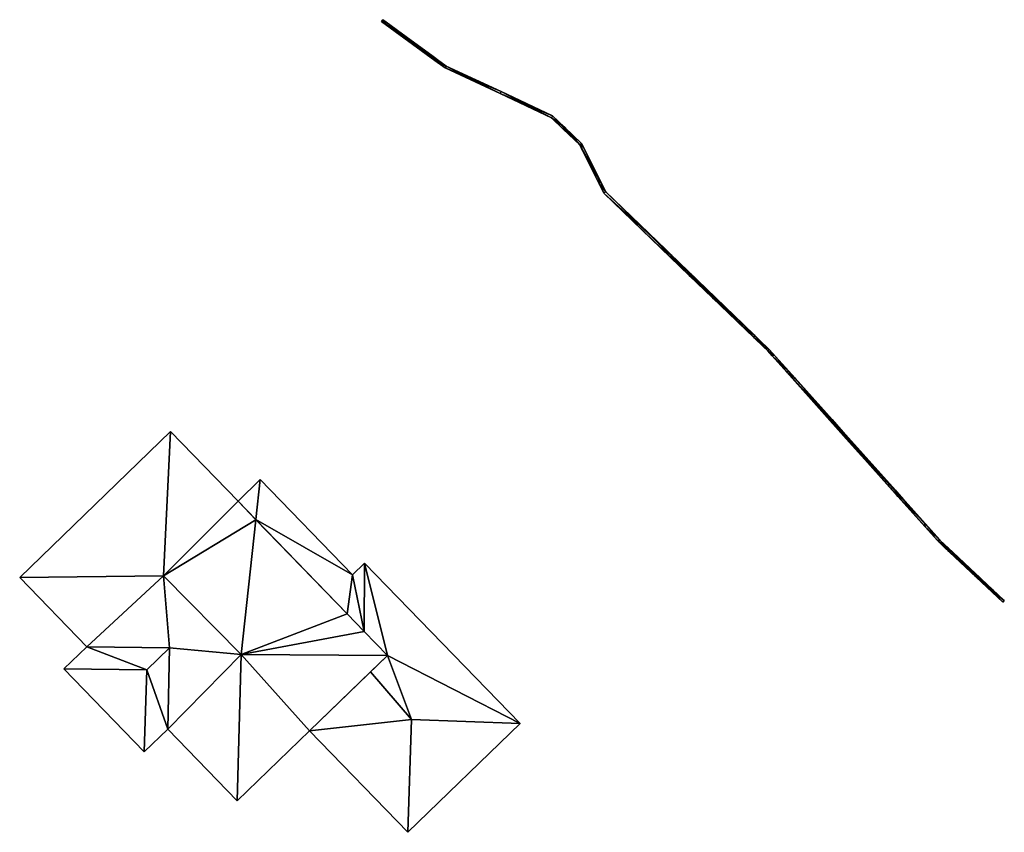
# Model space of a CAD drawing. Header units: metres. Extents: x 78856 to 79864, y 1316994 to 1318196.
# Tile 4 of 11: x 79594 to 79639, y 1317226 to 1317263. Entities that reach past the tile are written whole.
import ezdxf

# ---------------------------------------------------------------- set-up
doc = ezdxf.new("R2010")
doc.units = ezdxf.units.M
doc.layers.add('Eks_Bygging', color=253, linetype='Continuous')
doc.layers.add('Eks_Gjerde', color=253, linetype='Continuous')

msp = doc.modelspace()

# ---------------------------------------------------------------- meshes
at = {"layer": 'Eks_Bygging'}
mesh = msp.add_polyface(dxfattribs=at)
corners = [(79600.496, 1317244.436, 49.63), (79593.556, 1317237.717, 49.63), (79593.556, 1317237.717, 42.675), (79600.496, 1317244.436, 42.675), (79600.181, 1317237.781, 51.68), (79600.181, 1317237.781, 42.675)]
mesh.append_faces([[corners[k] for k in face] for face in [(0, 1, 2), (0, 2, 3), (1, 4, 5), (2, 1, 5), (5, 4, 0), (5, 0, 3)]])
mesh = msp.add_polyface(dxfattribs=at)
corners = [(79600.496, 1317244.436, 42.675), (79593.556, 1317237.717, 42.675), (79600.181, 1317237.781, 42.675)]
mesh.append_faces([[corners[k] for k in face] for face in [(0, 1, 2)]])
mesh = msp.add_polyface(dxfattribs=at)
corners = [(79600.496, 1317244.436, 49.63), (79593.556, 1317237.717, 49.63), (79600.181, 1317237.781, 51.68)]
mesh.append_faces([[corners[k] for k in face] for face in [(0, 1, 2)]])
mesh = msp.add_polyface(dxfattribs=at)
corners = [(79603.612, 1317241.218, 49.63), (79600.496, 1317244.436, 49.63), (79600.496, 1317244.436, 42.744), (79603.612, 1317241.218, 42.744), (79600.181, 1317237.781, 51.68), (79600.181, 1317237.781, 42.744), (79603.748, 1317234.167, 51.72), (79603.748, 1317234.167, 42.744), (79610.479, 1317234.126, 49.748), (79610.479, 1317234.126, 42.744), (79609.41, 1317235.22, 48.02), (79609.41, 1317235.22, 42.744), (79608.625, 1317236.039, 47.42), (79608.625, 1317236.039, 42.744), (79604.428, 1317240.371, 47.65), (79604.428, 1317240.371, 42.744)]
mesh.append_faces([[corners[k] for k in face] for face in [(3, 0, 1), (3, 1, 2), (1, 4, 5), (2, 1, 5), (4, 6, 7), (5, 4, 7), (7, 6, 8), (7, 8, 9), (9, 8, 10), (9, 10, 11), (11, 10, 12), (11, 12, 13), (12, 14, 15), (12, 15, 13), (14, 0, 3), (15, 14, 3)]])
mesh = msp.add_polyface(dxfattribs=at)
corners = [(79604.428, 1317240.371, 42.744), (79600.181, 1317237.781, 42.744), (79603.748, 1317234.167, 42.744), (79603.612, 1317241.218, 42.744), (79600.496, 1317244.436, 42.744), (79608.625, 1317236.039, 42.744), (79609.41, 1317235.22, 42.744), (79610.479, 1317234.126, 42.744)]
mesh.append_faces([[corners[k] for k in face] for face in [(0, 1, 2), (1, 0, 3), (1, 3, 4), (2, 5, 0), (2, 6, 5), (2, 7, 6)]])
mesh = msp.add_polyface(dxfattribs=at)
corners = [(79604.428, 1317240.371, 47.65), (79600.181, 1317237.781, 51.68), (79603.748, 1317234.167, 51.72), (79603.612, 1317241.218, 49.63), (79600.496, 1317244.436, 49.63), (79608.625, 1317236.039, 47.42), (79609.41, 1317235.22, 48.02), (79610.479, 1317234.126, 49.748)]
mesh.append_faces([[corners[k] for k in face] for face in [(0, 1, 2), (1, 0, 3), (1, 3, 4), (2, 5, 0), (2, 6, 5), (2, 7, 6)]])
mesh = msp.add_polyface(dxfattribs=at)
corners = [(79604.63, 1317242.214, 46.84), (79603.612, 1317241.218, 46.84), (79603.612, 1317241.218, 42.764), (79604.63, 1317242.214, 42.764), (79604.429, 1317240.375, 47.65), (79604.429, 1317240.375, 42.764)]
mesh.append_faces([[corners[k] for k in face] for face in [(0, 1, 2), (3, 0, 2), (1, 4, 5), (2, 1, 5), (5, 4, 0), (5, 0, 3)]])
mesh = msp.add_polyface(dxfattribs=at)
corners = [(79604.429, 1317240.375, 42.764), (79604.63, 1317242.214, 42.764), (79603.612, 1317241.218, 42.764)]
mesh.append_faces([[corners[k] for k in face] for face in [(0, 1, 2)]])
mesh = msp.add_polyface(dxfattribs=at)
corners = [(79604.429, 1317240.375, 47.65), (79604.63, 1317242.214, 46.84), (79603.612, 1317241.218, 46.84)]
mesh.append_faces([[corners[k] for k in face] for face in [(0, 1, 2)]])
mesh = msp.add_polyface(dxfattribs=at)
corners = [(79608.869, 1317237.835, 46.84), (79604.63, 1317242.214, 46.84), (79604.63, 1317242.214, 42.781), (79608.869, 1317237.835, 42.781), (79604.429, 1317240.375, 47.65), (79604.429, 1317240.375, 42.781), (79608.625, 1317236.041, 47.42), (79608.625, 1317236.041, 42.781)]
mesh.append_faces([[corners[k] for k in face] for face in [(3, 0, 1), (2, 3, 1), (1, 4, 5), (2, 1, 5), (5, 4, 6), (7, 5, 6), (7, 6, 0), (7, 0, 3)]])
mesh = msp.add_polyface(dxfattribs=at)
corners = [(79608.869, 1317237.835, 42.781), (79604.63, 1317242.214, 42.781), (79604.429, 1317240.375, 42.781), (79608.625, 1317236.041, 42.781)]
mesh.append_faces([[corners[k] for k in face] for face in [(0, 1, 2), (2, 3, 0)]])
mesh = msp.add_polyface(dxfattribs=at)
corners = [(79608.869, 1317237.835, 46.84), (79604.63, 1317242.214, 46.84), (79604.429, 1317240.375, 47.65), (79608.625, 1317236.041, 47.42)]
mesh.append_faces([[corners[k] for k in face] for face in [(0, 1, 2), (2, 3, 0)]])
mesh = msp.add_polyface(dxfattribs=at)
corners = [(79603.612, 1317241.218, 46.84), (79604.428, 1317240.371, 47.65), (79604.428, 1317240.371, 42.776), (79603.612, 1317241.218, 42.776), (79604.429, 1317240.375, 47.65), (79604.429, 1317240.375, 42.776)]
mesh.append_faces([[corners[k] for k in face] for face in [(0, 1, 2), (3, 0, 2), (2, 1, 4), (2, 4, 5), (5, 4, 0), (5, 0, 3)]])
mesh = msp.add_polyface(dxfattribs=at)
corners = [(79603.612, 1317241.218, 42.776), (79604.428, 1317240.371, 42.776), (79604.429, 1317240.375, 42.776)]
mesh.append_faces([[corners[k] for k in face] for face in [(0, 1, 2)]])
mesh = msp.add_polyface(dxfattribs=at)
corners = [(79603.612, 1317241.218, 46.84), (79604.428, 1317240.371, 47.65), (79604.429, 1317240.375, 47.65)]
mesh.append_faces([[corners[k] for k in face] for face in [(0, 1, 2)]])
mesh = msp.add_polyface(dxfattribs=at)
corners = [(79608.625, 1317236.039, 47.42), (79608.625, 1317236.041, 47.42), (79608.625, 1317236.041, 42.784), (79608.625, 1317236.039, 42.784), (79604.429, 1317240.375, 47.65), (79604.429, 1317240.375, 42.784), (79604.428, 1317240.371, 47.65), (79604.428, 1317240.371, 42.784)]
mesh.append_faces([[corners[k] for k in face] for face in [(3, 0, 1), (3, 1, 2), (1, 4, 5), (1, 5, 2), (5, 4, 6), (5, 6, 7), (7, 6, 0), (3, 7, 0)]])
mesh = msp.add_polyface(dxfattribs=at)
corners = [(79608.625, 1317236.041, 42.784), (79604.429, 1317240.375, 42.784), (79604.428, 1317240.371, 42.784), (79608.625, 1317236.039, 42.784)]
mesh.append_faces([[corners[k] for k in face] for face in [(0, 1, 2), (2, 3, 0)]])
mesh = msp.add_polyface(dxfattribs=at)
corners = [(79608.625, 1317236.041, 47.42), (79604.429, 1317240.375, 47.65), (79604.428, 1317240.371, 47.65), (79608.625, 1317236.039, 47.42)]
mesh.append_faces([[corners[k] for k in face] for face in [(0, 1, 2), (2, 3, 0)]])
mesh = msp.add_polyface(dxfattribs=at)
corners = [(79609.421, 1317238.375, 46.85), (79608.869, 1317237.835, 46.84), (79608.869, 1317237.835, 42.77), (79609.421, 1317238.375, 42.77), (79608.625, 1317236.041, 47.42), (79608.625, 1317236.041, 42.77), (79609.41, 1317235.231, 48.02), (79609.41, 1317235.231, 42.77)]
mesh.append_faces([[corners[k] for k in face] for face in [(3, 0, 1), (3, 1, 2), (1, 4, 5), (2, 1, 5), (4, 6, 7), (5, 4, 7), (7, 6, 0), (7, 0, 3)]])
mesh = msp.add_polyface(dxfattribs=at)
corners = [(79608.625, 1317236.041, 42.77), (79609.41, 1317235.231, 42.77), (79608.869, 1317237.835, 42.77), (79609.421, 1317238.375, 42.77)]
mesh.append_faces([[corners[k] for k in face] for face in [(0, 1, 2), (1, 3, 2)]])
mesh = msp.add_polyface(dxfattribs=at)
corners = [(79608.625, 1317236.041, 47.42), (79609.41, 1317235.231, 48.02), (79608.869, 1317237.835, 46.84), (79609.421, 1317238.375, 46.85)]
mesh.append_faces([[corners[k] for k in face] for face in [(0, 1, 2), (1, 3, 2)]])
mesh = msp.add_polyface(dxfattribs=at)
corners = [(79616.585, 1317230.987, 46.85), (79609.421, 1317238.375, 46.85), (79609.421, 1317238.375, 42.734), (79616.585, 1317230.987, 42.734), (79609.41, 1317235.231, 48.02), (79609.41, 1317235.231, 42.734), (79610.479, 1317234.126, 48.02), (79610.479, 1317234.126, 42.734), (79609.699, 1317233.363, 48.44), (79609.699, 1317233.363, 42.734), (79611.588, 1317231.171, 48.45), (79611.588, 1317231.171, 42.734)]
mesh.append_faces([[corners[k] for k in face] for face in [(3, 0, 1), (2, 3, 1), (1, 4, 5), (2, 1, 5), (5, 4, 6), (5, 6, 7), (6, 8, 9), (7, 6, 9), (8, 10, 11), (9, 8, 11), (11, 10, 0), (3, 11, 0)]])
mesh = msp.add_polyface(dxfattribs=at)
corners = [(79611.588, 1317231.171, 42.734), (79616.585, 1317230.987, 42.734), (79610.479, 1317234.126, 42.734), (79609.421, 1317238.375, 42.734), (79609.41, 1317235.231, 42.734), (79609.699, 1317233.363, 42.734)]
mesh.append_faces([[corners[k] for k in face] for face in [(0, 1, 2), (2, 3, 4), (1, 3, 2), (0, 2, 5)]])
mesh = msp.add_polyface(dxfattribs=at)
corners = [(79611.588, 1317231.171, 48.45), (79616.585, 1317230.987, 46.85), (79610.479, 1317234.126, 48.02), (79609.421, 1317238.375, 46.85), (79609.41, 1317235.231, 48.02), (79609.699, 1317233.363, 48.44)]
mesh.append_faces([[corners[k] for k in face] for face in [(0, 1, 2), (2, 3, 4), (1, 3, 2), (0, 2, 5)]])
mesh = msp.add_polyface(dxfattribs=at)
corners = [(79593.556, 1317237.717, 49.63), (79596.651, 1317234.518, 49.63), (79596.651, 1317234.518, 42.654), (79593.556, 1317237.717, 42.654), (79600.457, 1317234.481, 50.79), (79600.457, 1317234.481, 42.654), (79600.377, 1317230.732, 49.64), (79600.377, 1317230.732, 42.654), (79603.568, 1317227.428, 49.64), (79603.568, 1317227.428, 42.654), (79603.748, 1317234.167, 51.72), (79603.748, 1317234.167, 42.654), (79600.181, 1317237.781, 51.68), (79600.181, 1317237.781, 42.654)]
mesh.append_faces([[corners[k] for k in face] for face in [(0, 1, 2), (3, 0, 2), (1, 4, 5), (2, 1, 5), (5, 4, 6), (5, 6, 7), (7, 6, 8), (7, 8, 9), (8, 10, 11), (9, 8, 11), (11, 10, 12), (11, 12, 13), (13, 12, 0), (13, 0, 3)]])
mesh = msp.add_polyface(dxfattribs=at)
corners = [(79596.651, 1317234.518, 42.654), (79600.457, 1317234.481, 42.654), (79600.181, 1317237.781, 42.654), (79593.556, 1317237.717, 42.654), (79600.377, 1317230.732, 42.654), (79603.748, 1317234.167, 42.654), (79603.568, 1317227.428, 42.654)]
mesh.append_faces([[corners[k] for k in face] for face in [(0, 1, 2), (0, 2, 3), (4, 5, 1), (5, 4, 6), (5, 2, 1)]])
mesh = msp.add_polyface(dxfattribs=at)
corners = [(79596.651, 1317234.518, 49.63), (79600.457, 1317234.481, 50.79), (79600.181, 1317237.781, 51.68), (79593.556, 1317237.717, 49.63), (79600.377, 1317230.732, 49.64), (79603.748, 1317234.167, 51.72), (79603.568, 1317227.428, 49.64)]
mesh.append_faces([[corners[k] for k in face] for face in [(0, 1, 2), (0, 2, 3), (4, 5, 1), (5, 4, 6), (5, 2, 1)]])
mesh = msp.add_polyface(dxfattribs=at)
corners = [(79609.41, 1317235.22, 48.02), (79609.41, 1317235.231, 48.02), (79609.41, 1317235.231, 42.794), (79609.41, 1317235.22, 42.794), (79608.625, 1317236.041, 47.42), (79608.625, 1317236.041, 42.794), (79608.625, 1317236.039, 47.42), (79608.625, 1317236.039, 42.794)]
mesh.append_faces([[corners[k] for k in face] for face in [(3, 0, 1), (3, 1, 2), (2, 1, 4), (2, 4, 5), (5, 4, 6), (5, 6, 7), (6, 0, 3), (7, 6, 3)]])
mesh = msp.add_polyface(dxfattribs=at)
corners = [(79609.41, 1317235.231, 42.794), (79608.625, 1317236.041, 42.794), (79608.625, 1317236.039, 42.794), (79609.41, 1317235.22, 42.794)]
mesh.append_faces([[corners[k] for k in face] for face in [(0, 1, 2), (2, 3, 0)]])
mesh = msp.add_polyface(dxfattribs=at)
corners = [(79609.41, 1317235.231, 48.02), (79608.625, 1317236.041, 47.42), (79608.625, 1317236.039, 47.42), (79609.41, 1317235.22, 48.02)]
mesh.append_faces([[corners[k] for k in face] for face in [(0, 1, 2), (2, 3, 0)]])
mesh = msp.add_polyface(dxfattribs=at)
corners = [(79609.41, 1317235.231, 48.02), (79609.41, 1317235.22, 48.02), (79609.41, 1317235.22, 42.807), (79609.41, 1317235.231, 42.807), (79610.479, 1317234.126, 48.02), (79610.479, 1317234.126, 42.807)]
mesh.append_faces([[corners[k] for k in face] for face in [(3, 0, 1), (3, 1, 2), (2, 1, 4), (2, 4, 5), (4, 0, 3), (5, 4, 3)]])
mesh = msp.add_polyface(dxfattribs=at)
corners = [(79610.479, 1317234.126, 42.807), (79609.41, 1317235.231, 42.807), (79609.41, 1317235.22, 42.807)]
mesh.append_faces([[corners[k] for k in face] for face in [(0, 1, 2)]])
mesh = msp.add_polyface(dxfattribs=at)
corners = [(79610.479, 1317234.126, 48.02), (79609.41, 1317235.231, 48.02), (79609.41, 1317235.22, 48.02)]
mesh.append_faces([[corners[k] for k in face] for face in [(0, 1, 2)]])
mesh = msp.add_polyface(dxfattribs=at)
corners = [(79596.651, 1317234.518, 49.63), (79595.593, 1317233.501, 49.63), (79595.593, 1317233.501, 42.671), (79596.651, 1317234.518, 42.671), (79599.41, 1317233.464, 50.85), (79599.41, 1317233.464, 42.671), (79600.457, 1317234.481, 50.79), (79600.457, 1317234.481, 42.671)]
mesh.append_faces([[corners[k] for k in face] for face in [(3, 0, 1), (3, 1, 2), (1, 4, 5), (2, 1, 5), (5, 4, 6), (5, 6, 7), (7, 6, 0), (7, 0, 3)]])
mesh = msp.add_polyface(dxfattribs=at)
corners = [(79595.593, 1317233.501, 42.671), (79599.41, 1317233.464, 42.671), (79596.651, 1317234.518, 42.671), (79600.457, 1317234.481, 42.671)]
mesh.append_faces([[corners[k] for k in face] for face in [(0, 1, 2), (1, 3, 2)]])
mesh = msp.add_polyface(dxfattribs=at)
corners = [(79595.593, 1317233.501, 49.63), (79599.41, 1317233.464, 50.85), (79596.651, 1317234.518, 49.63), (79600.457, 1317234.481, 50.79)]
mesh.append_faces([[corners[k] for k in face] for face in [(0, 1, 2), (1, 3, 2)]])
mesh = msp.add_polyface(dxfattribs=at)
corners = [(79599.282, 1317229.683, 49.64), (79600.377, 1317230.732, 49.64), (79600.377, 1317230.732, 42.685), (79599.282, 1317229.683, 42.685), (79600.457, 1317234.481, 50.79), (79600.457, 1317234.481, 42.685), (79599.41, 1317233.464, 50.85), (79599.41, 1317233.464, 42.685)]
mesh.append_faces([[corners[k] for k in face] for face in [(3, 0, 1), (3, 1, 2), (1, 4, 5), (2, 1, 5), (4, 6, 7), (5, 4, 7), (7, 6, 0), (7, 0, 3)]])
mesh = msp.add_polyface(dxfattribs=at)
corners = [(79599.282, 1317229.683, 42.685), (79600.377, 1317230.732, 42.685), (79599.41, 1317233.464, 42.685), (79600.457, 1317234.481, 42.685)]
mesh.append_faces([[corners[k] for k in face] for face in [(0, 1, 2), (1, 3, 2)]])
mesh = msp.add_polyface(dxfattribs=at)
corners = [(79599.282, 1317229.683, 49.64), (79600.377, 1317230.732, 49.64), (79599.41, 1317233.464, 50.85), (79600.457, 1317234.481, 50.79)]
mesh.append_faces([[corners[k] for k in face] for face in [(0, 1, 2), (1, 3, 2)]])
mesh = msp.add_polyface(dxfattribs=at)
corners = [(79603.568, 1317227.428, 49.64), (79606.89, 1317230.65, 49.63), (79606.89, 1317230.65, 42.678), (79603.568, 1317227.428, 42.678), (79610.479, 1317234.126, 49.61), (79610.479, 1317234.126, 42.678), (79603.748, 1317234.167, 51.72), (79603.748, 1317234.167, 42.678)]
mesh.append_faces([[corners[k] for k in face] for face in [(3, 0, 1), (3, 1, 2), (2, 1, 4), (2, 4, 5), (4, 6, 7), (5, 4, 7), (7, 6, 0), (7, 0, 3)]])
mesh = msp.add_polyface(dxfattribs=at)
corners = [(79610.479, 1317234.126, 42.678), (79603.748, 1317234.167, 42.678), (79606.89, 1317230.65, 42.678), (79603.568, 1317227.428, 42.678)]
mesh.append_faces([[corners[k] for k in face] for face in [(0, 1, 2), (3, 2, 1)]])
mesh = msp.add_polyface(dxfattribs=at)
corners = [(79610.479, 1317234.126, 49.61), (79603.748, 1317234.167, 51.72), (79606.89, 1317230.65, 49.63), (79603.568, 1317227.428, 49.64)]
mesh.append_faces([[corners[k] for k in face] for face in [(0, 1, 2), (3, 2, 1)]])
mesh = msp.add_polyface(dxfattribs=at)
corners = [(79606.89, 1317230.65, 46.84), (79609.699, 1317233.363, 48.44), (79609.699, 1317233.363, 42.787), (79606.89, 1317230.65, 42.787), (79610.479, 1317234.126, 48.02), (79610.479, 1317234.126, 42.787)]
mesh.append_faces([[corners[k] for k in face] for face in [(0, 1, 2), (3, 0, 2), (2, 1, 4), (2, 4, 5), (5, 4, 0), (3, 5, 0)]])
mesh = msp.add_polyface(dxfattribs=at)
corners = [(79610.479, 1317234.126, 42.787), (79606.89, 1317230.65, 42.787), (79609.699, 1317233.363, 42.787)]
mesh.append_faces([[corners[k] for k in face] for face in [(0, 1, 2)]])
mesh = msp.add_polyface(dxfattribs=at)
corners = [(79610.479, 1317234.126, 48.02), (79606.89, 1317230.65, 46.84), (79609.699, 1317233.363, 48.44)]
mesh.append_faces([[corners[k] for k in face] for face in [(0, 1, 2)]])
mesh = msp.add_polyface(dxfattribs=at)
corners = [(79595.593, 1317233.501, 49.63), (79599.282, 1317229.683, 49.64), (79599.282, 1317229.683, 42.662), (79595.593, 1317233.501, 42.662), (79599.41, 1317233.464, 50.85), (79599.41, 1317233.464, 42.662)]
mesh.append_faces([[corners[k] for k in face] for face in [(0, 1, 2), (3, 0, 2), (1, 4, 5), (2, 1, 5), (5, 4, 0), (5, 0, 3)]])
mesh = msp.add_polyface(dxfattribs=at)
corners = [(79599.282, 1317229.683, 42.662), (79599.41, 1317233.464, 42.662), (79595.593, 1317233.501, 42.662)]
mesh.append_faces([[corners[k] for k in face] for face in [(0, 1, 2)]])
mesh = msp.add_polyface(dxfattribs=at)
corners = [(79599.282, 1317229.683, 49.64), (79599.41, 1317233.464, 50.85), (79595.593, 1317233.501, 49.63)]
mesh.append_faces([[corners[k] for k in face] for face in [(0, 1, 2)]])
mesh = msp.add_polyface(dxfattribs=at)
corners = [(79606.89, 1317230.65, 46.84), (79611.415, 1317225.985, 46.85), (79611.415, 1317225.985, 42.74), (79606.89, 1317230.65, 42.74), (79611.588, 1317231.171, 48.45), (79611.588, 1317231.171, 42.74), (79609.699, 1317233.363, 48.44), (79609.699, 1317233.363, 42.74)]
mesh.append_faces([[corners[k] for k in face] for face in [(0, 1, 2), (0, 2, 3), (1, 4, 5), (1, 5, 2), (5, 4, 6), (5, 6, 7), (7, 6, 0), (7, 0, 3)]])
mesh = msp.add_polyface(dxfattribs=at)
corners = [(79606.89, 1317230.65, 42.74), (79611.588, 1317231.171, 42.74), (79609.699, 1317233.363, 42.74), (79611.415, 1317225.985, 42.74)]
mesh.append_faces([[corners[k] for k in face] for face in [(0, 1, 2), (1, 0, 3)]])
mesh = msp.add_polyface(dxfattribs=at)
corners = [(79606.89, 1317230.65, 46.84), (79611.588, 1317231.171, 48.45), (79609.699, 1317233.363, 48.44), (79611.415, 1317225.985, 46.85)]
mesh.append_faces([[corners[k] for k in face] for face in [(0, 1, 2), (1, 0, 3)]])
mesh = msp.add_polyface(dxfattribs=at)
corners = [(79611.415, 1317225.985, 46.85), (79616.585, 1317230.987, 46.85), (79616.585, 1317230.987, 42.74), (79611.415, 1317225.985, 42.74), (79611.588, 1317231.171, 48.45), (79611.588, 1317231.171, 42.74)]
mesh.append_faces([[corners[k] for k in face] for face in [(0, 1, 2), (0, 2, 3), (1, 4, 5), (1, 5, 2), (5, 4, 0), (3, 5, 0)]])
mesh = msp.add_polyface(dxfattribs=at)
corners = [(79611.415, 1317225.985, 42.74), (79616.585, 1317230.987, 42.74), (79611.588, 1317231.171, 42.74)]
mesh.append_faces([[corners[k] for k in face] for face in [(0, 1, 2)]])
mesh = msp.add_polyface(dxfattribs=at)
corners = [(79611.415, 1317225.985, 46.85), (79616.585, 1317230.987, 46.85), (79611.588, 1317231.171, 48.45)]
mesh.append_faces([[corners[k] for k in face] for face in [(0, 1, 2)]])
at = {"layer": 'Eks_Gjerde'}
mesh = msp.add_polyface(dxfattribs=at)
corners = [(79610.211, 1317263.3, 44.61), (79613.133, 1317261.16, 45.19), (79613.133, 1317261.16, 43.5), (79612.66, 1317261.506, 43.5), (79612.549, 1317261.588, 43.5), (79611.452, 1317262.391, 42.975), (79610.391, 1317263.168, 42.5), (79610.211, 1317263.3, 42.5), (79615.673, 1317259.982, 45.64), (79615.673, 1317259.982, 43.5), (79618.028, 1317258.87, 45.56), (79618.028, 1317258.87, 43.5), (79619.335, 1317257.62, 45.46), (79619.335, 1317257.62, 43.5), (79618.576, 1317258.346, 43.5), (79620.44, 1317255.415, 45.35), (79620.44, 1317255.415, 43.5), (79620.236, 1317255.823, 43.5), (79619.418, 1317257.455, 43.5), (79620.53, 1317255.459, 45.35), (79620.53, 1317255.459, 43.5), (79619.416, 1317257.681, 45.46), (79619.416, 1317257.681, 43.5), (79619.443, 1317257.628, 43.5), (79620.218, 1317256.081, 43.5), (79618.085, 1317258.954, 45.56), (79618.085, 1317258.954, 43.5), (79618.626, 1317258.437, 43.5), (79615.715, 1317260.073, 45.64), (79615.715, 1317260.073, 43.5), (79613.184, 1317261.247, 45.19), (79613.184, 1317261.247, 43.5), (79610.27, 1317263.381, 44.61), (79610.27, 1317263.381, 42.5), (79610.42, 1317263.271, 42.5), (79611.636, 1317262.38, 43.044), (79612.588, 1317261.683, 43.5), (79612.856, 1317261.487, 43.5)]
mesh.append_faces([[corners[k] for k in face] for face in [(0, 1, 2), (0, 2, 3), (0, 3, 4), (0, 4, 5), (7, 0, 5), (7, 5, 6), (1, 8, 9), (1, 9, 2), (9, 8, 10), (11, 9, 10), (11, 10, 12), (11, 12, 14), (12, 13, 14), (13, 12, 15), (18, 13, 15), (17, 18, 15), (17, 15, 16), (16, 15, 19), (16, 19, 20), (19, 21, 22), (19, 22, 23), (19, 23, 24), (20, 19, 24), (21, 25, 26), (22, 21, 27), (21, 26, 27), (25, 28, 29), (25, 29, 26), (29, 28, 30), (31, 29, 30), (31, 30, 32), (37, 31, 32), (36, 37, 32), (35, 36, 32), (34, 35, 32), (33, 34, 32), (33, 32, 0), (33, 0, 7)]])
mesh = msp.add_polyface(dxfattribs=at)
corners = [(79610.391, 1317263.168, 43), (79610.42, 1317263.271, 43), (79610.211, 1317263.3, 43), (79611.452, 1317262.391, 43.475), (79611.636, 1317262.38, 43.544), (79612.549, 1317261.588, 44), (79612.588, 1317261.683, 44), (79612.66, 1317261.506, 44), (79612.856, 1317261.487, 44), (79615.715, 1317260.073, 44), (79613.184, 1317261.247, 44), (79613.133, 1317261.16, 44), (79618.085, 1317258.954, 44), (79615.673, 1317259.982, 44), (79618.626, 1317258.437, 44), (79618.028, 1317258.87, 44), (79618.576, 1317258.346, 44), (79619.416, 1317257.681, 44), (79619.335, 1317257.62, 44), (79619.418, 1317257.455, 44), (79619.443, 1317257.628, 44), (79620.236, 1317255.823, 44), (79620.218, 1317256.081, 44), (79620.44, 1317255.415, 44), (79620.53, 1317255.459, 44), (79610.27, 1317263.381, 43)]
mesh.append_faces([[corners[k] for k in face] for face in [(0, 1, 2), (3, 4, 0), (5, 6, 3), (7, 8, 5), (9, 10, 11), (12, 9, 13), (14, 12, 15), (16, 14, 15), (17, 14, 18), (16, 18, 14), (19, 20, 18), (21, 22, 19), (23, 24, 21), (24, 22, 21), (20, 19, 22), (20, 17, 18), (15, 12, 13), (13, 9, 11), (11, 10, 7), (7, 10, 8), (8, 6, 5), (4, 3, 6), (4, 1, 0), (1, 25, 2)]])
mesh = msp.add_polyface(dxfattribs=at)
corners = [(79610.211, 1317263.3, 44.61), (79613.184, 1317261.247, 45.19), (79610.27, 1317263.381, 44.61), (79613.133, 1317261.16, 45.19), (79615.673, 1317259.982, 45.64), (79618.028, 1317258.87, 45.56), (79615.715, 1317260.073, 45.64), (79618.085, 1317258.954, 45.56), (79619.335, 1317257.62, 45.46), (79619.416, 1317257.681, 45.46), (79620.53, 1317255.459, 45.35), (79620.44, 1317255.415, 45.35)]
mesh.append_faces([[corners[k] for k in face] for face in [(0, 1, 2), (1, 0, 3), (3, 4, 1), (4, 5, 6), (4, 6, 1), (7, 6, 5), (5, 8, 7), (9, 7, 8), (8, 10, 9), (10, 8, 11)]])
mesh = msp.add_polyface(dxfattribs=at)
corners = [(79620.45, 1317255.401, 45.35), (79627.987, 1317248.135, 45.66), (79627.987, 1317248.135, 44.152), (79627.78, 1317248.334, 44.159), (79627.342, 1317248.756, 44.123), (79626.792, 1317249.286, 44.137), (79626.546, 1317249.524, 44.103), (79625.448, 1317250.583, 43.857), (79624.377, 1317251.615, 43.796), (79623.512, 1317252.45, 43.619), (79623.078, 1317252.867, 43.5), (79620.45, 1317255.401, 43.5), (79635.845, 1317239.363, 46.12), (79635.845, 1317239.363, 44.484), (79635.796, 1317239.417, 44.481), (79635.23, 1317240.049, 44.5), (79633.979, 1317241.445, 44.5), (79633.867, 1317241.571, 44.491), (79633.851, 1317241.589, 44.488), (79631.601, 1317244.1, 44.117), (79630.909, 1317244.873, 44.053), (79629.152, 1317246.834, 44.096), (79628.866, 1317247.153, 44.082), (79628.186, 1317247.912, 44.149), (79638.809, 1317236.576, 46.08), (79638.809, 1317236.576, 44.5), (79638.143, 1317237.202, 44.5), (79637.504, 1317237.803, 44.5), (79636.272, 1317238.961, 44.5), (79636.114, 1317239.109, 44.5), (79638.877, 1317236.649, 46.08), (79638.877, 1317236.649, 44.5), (79635.916, 1317239.433, 46.12), (79635.916, 1317239.433, 44.477), (79636.312, 1317239.061, 44.5), (79636.511, 1317238.874, 44.5), (79637.695, 1317237.76, 44.5), (79638.385, 1317237.111, 44.5), (79628.059, 1317248.204, 45.66), (79628.059, 1317248.204, 44.131), (79628.29, 1317247.946, 44.128), (79628.948, 1317247.212, 44.063), (79629.246, 1317246.878, 44.077), (79630.948, 1317244.978, 44.035), (79631.667, 1317244.176, 44.102), (79633.863, 1317241.724, 44.465), (79633.911, 1317241.671, 44.472), (79634.253, 1317241.289, 44.5), (79635.202, 1317240.23, 44.5), (79635.905, 1317239.446, 44.476), (79620.52, 1317255.473, 45.35), (79620.52, 1317255.473, 43.5), (79623.308, 1317252.785, 43.5), (79623.581, 1317252.522, 43.575), (79624.489, 1317251.646, 43.761), (79625.433, 1317250.736, 43.815), (79626.603, 1317249.607, 44.077), (79626.866, 1317249.354, 44.113), (79627.396, 1317248.844, 44.099), (79627.861, 1317248.395, 44.138)]
mesh.append_faces([[corners[k] for k in face] for face in [(0, 1, 2), (0, 2, 3), (0, 3, 4), (0, 4, 5), (0, 5, 6), (0, 6, 7), (0, 7, 8), (0, 8, 9), (0, 9, 10), (0, 10, 11), (1, 12, 13), (1, 13, 14), (1, 14, 15), (1, 15, 16), (1, 16, 17), (1, 17, 18), (1, 18, 19), (1, 19, 20), (1, 20, 21), (1, 21, 22), (1, 22, 23), (2, 1, 23), (29, 13, 12), (29, 12, 24), (28, 29, 24), (27, 28, 24), (26, 27, 24), (25, 26, 24), (25, 24, 30), (25, 30, 31), (32, 33, 34), (30, 32, 34), (30, 34, 35), (30, 35, 36), (30, 36, 37), (31, 30, 37), (33, 32, 38), (49, 33, 38), (48, 49, 38), (47, 48, 38), (46, 47, 38), (45, 46, 38), (44, 45, 38), (43, 44, 38), (42, 43, 38), (41, 42, 38), (40, 41, 38), (39, 40, 38), (39, 38, 50), (59, 39, 50), (58, 59, 50), (57, 58, 50), (56, 57, 50), (55, 56, 50), (54, 55, 50), (53, 54, 50), (52, 53, 50), (51, 52, 50), (51, 50, 0), (51, 0, 11)]])
mesh = msp.add_polyface(dxfattribs=at)
corners = [(79633.979, 1317241.445, 45), (79634.253, 1317241.289, 45), (79633.867, 1317241.571, 44.991), (79635.23, 1317240.049, 45), (79635.202, 1317240.23, 45), (79635.845, 1317239.363, 44.984), (79635.916, 1317239.433, 44.977), (79635.796, 1317239.417, 44.981), (79636.312, 1317239.061, 45), (79635.905, 1317239.446, 44.976), (79636.114, 1317239.109, 45), (79636.272, 1317238.961, 45), (79636.511, 1317238.874, 45), (79637.504, 1317237.803, 45), (79637.695, 1317237.76, 45), (79638.143, 1317237.202, 45), (79638.385, 1317237.111, 45), (79638.877, 1317236.649, 45), (79638.809, 1317236.576, 45), (79633.911, 1317241.671, 44.972), (79633.863, 1317241.724, 44.965), (79633.851, 1317241.589, 44.988), (79631.667, 1317244.176, 44.602), (79631.601, 1317244.1, 44.617), (79630.948, 1317244.978, 44.535), (79630.909, 1317244.873, 44.553), (79629.246, 1317246.878, 44.577), (79629.152, 1317246.834, 44.596), (79628.948, 1317247.212, 44.563), (79628.866, 1317247.153, 44.582), (79628.29, 1317247.946, 44.628), (79628.186, 1317247.912, 44.649), (79627.987, 1317248.135, 44.652), (79628.059, 1317248.204, 44.631), (79627.78, 1317248.334, 44.659), (79627.861, 1317248.395, 44.638), (79627.396, 1317248.844, 44.599), (79627.342, 1317248.756, 44.623), (79626.866, 1317249.354, 44.613), (79626.792, 1317249.286, 44.637), (79626.603, 1317249.607, 44.577), (79626.546, 1317249.524, 44.603), (79625.433, 1317250.736, 44.315), (79625.448, 1317250.583, 44.357), (79624.489, 1317251.646, 44.261), (79624.377, 1317251.615, 44.296), (79623.581, 1317252.522, 44.075), (79623.512, 1317252.45, 44.119), (79623.308, 1317252.785, 44), (79623.078, 1317252.867, 44), (79620.52, 1317255.473, 44), (79620.45, 1317255.401, 44)]
mesh.append_faces([[corners[k] for k in face] for face in [(0, 1, 2), (3, 4, 0), (5, 6, 7), (8, 6, 5), (7, 9, 3), (10, 8, 5), (11, 12, 10), (13, 14, 11), (15, 16, 13), (15, 17, 16), (18, 17, 15), (16, 14, 13), (12, 11, 14), (12, 8, 10), (7, 6, 9), (9, 4, 3), (1, 0, 4), (1, 19, 2), (19, 20, 21), (22, 23, 20), (22, 24, 25), (26, 27, 24), (26, 28, 29), (30, 31, 28), (32, 33, 34), (33, 35, 34), (35, 36, 37), (38, 39, 36), (38, 40, 41), (40, 42, 43), (44, 45, 42), (44, 46, 47), (48, 49, 46), (48, 50, 51), (49, 48, 51), (47, 46, 49), (45, 44, 47), (43, 42, 45), (41, 40, 43), (39, 38, 41), (37, 36, 39), (34, 35, 37), (30, 33, 32), (31, 30, 32), (29, 28, 31), (27, 26, 29), (25, 24, 27), (23, 22, 25), (21, 20, 23), (2, 19, 21)]])
mesh = msp.add_polyface(dxfattribs=at)
corners = [(79620.45, 1317255.401, 45.35), (79627.987, 1317248.135, 45.66), (79620.52, 1317255.473, 45.35), (79635.916, 1317239.433, 46.12), (79628.059, 1317248.204, 45.66), (79635.845, 1317239.363, 46.12), (79638.809, 1317236.576, 46.08), (79638.877, 1317236.649, 46.08)]
mesh.append_faces([[corners[k] for k in face] for face in [(0, 1, 2), (1, 3, 4), (3, 1, 5), (1, 4, 2), (5, 6, 3), (7, 3, 6)]])

doc.saveas('drawing.dxf')
